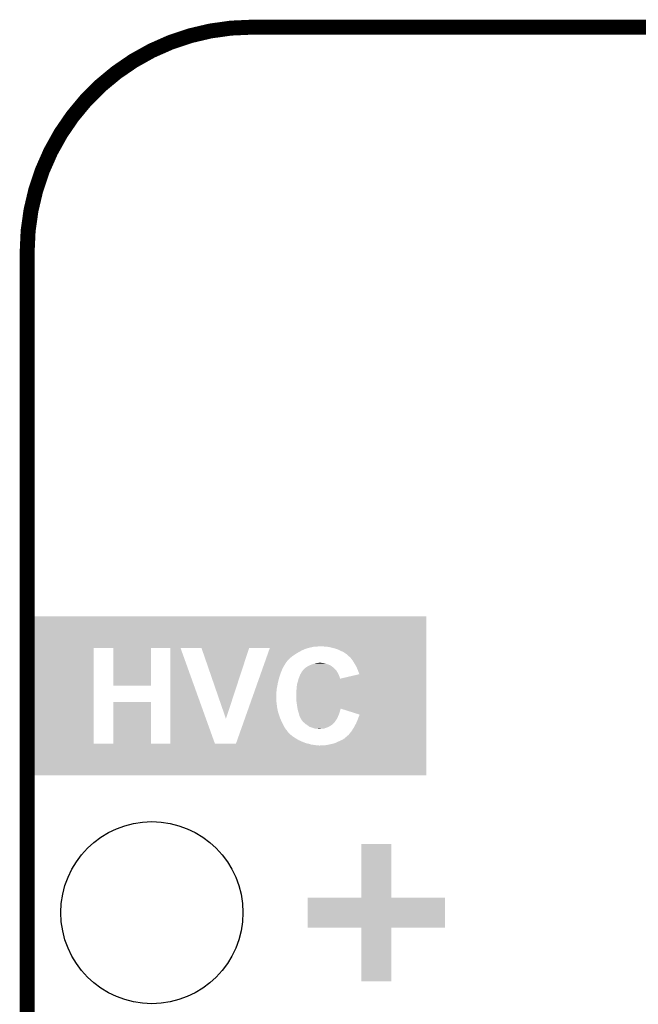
# Model space of a CAD drawing. Extents: x -1.3 to 24.2, y -3.9 to 39.2.
# Tile 31 of 42: x -1.3 to 5, y 29.2 to 39.2. Entities that reach past the tile are written whole.
import ezdxf

# ---------------------------------------------------------------- set-up
doc = ezdxf.new("R2010")
doc.units = 0
doc.layers.get('0').update_dxf_attribs({"linetype": 'CONTINUOUS'})
for name, color, linetype in [('DAC_20_CLICK_V100_GKO', 5, 'CONTINUOUS'), ('DAC_20_CLICK_V100_GTO', 14, 'CONTINUOUS'), ('DAC_20_CLICK_V100_GTS', 12, 'CONTINUOUS')]:
    doc.layers.add(name, color=color, linetype=linetype)

# ---------------------------------------------------------------- blocks, each defined once
blk = doc.blocks.new('ROUND_21')
blk.add_circle((0, 0), 0.927)

msp = doc.modelspace()

# ---------------------------------------------------------------- linework, layer by layer
at = {"layer": 'DAC_20_CLICK_V100_GKO', "const_width": 0.1524}
msp.add_lwpolyline([(1.016, 39.116, 0.4142136), (-1.27, 36.83)], format="xyb", dxfattribs=at)
for points in [[(1.016, 39.116), (21.844, 39.116)], [(-1.27, -3.81), (-1.27, 36.83)]]:
    msp.add_lwpolyline(points, dxfattribs=at)
at = {"layer": 'DAC_20_CLICK_V100_GTO'}
for points in [[(-1.26998, 32.81172), (-1.269976, 33.116494), (2.793994, 32.81172), (2.794, 33.116494)], [(-1.269976, 33.116494), (-1.269974, 33.11652), (2.794, 33.116494), (-1.269974, 33.11652)], [(-1.269996, 31.818602), (-1.26998, 32.793916), (-0.591816, 31.818602), (-0.591818, 32.793916)], [(-1.26998, 32.81168), (-1.26998, 32.81172), (1.611662, 32.81168), (1.7399, 32.81172)], [(-1.26998, 32.81166), (-1.26998, 32.81168), (1.611662, 32.81166), (1.611662, 32.81168)], [(-1.26998, 32.81156), (-1.26998, 32.81166), (1.719608, 32.81156), (1.611662, 32.81166)], [(-1.26998, 32.81154), (-1.26998, 32.81156), (1.719608, 32.81154), (1.719608, 32.81156)], [(-1.26998, 32.80918), (-1.26998, 32.81154), (1.68656, 32.80918), (1.719608, 32.81154)], [(-1.26998, 32.80664), (-1.26998, 32.80918), (1.648458, 32.80664), (1.68656, 32.80918)], [(-1.26998, 32.79902), (-1.26998, 32.80664), (1.61544, 32.79902), (1.648458, 32.80664)], [(-1.26998, 32.793936), (-1.26998, 32.79902), (1.595104, 32.793936), (1.61544, 32.79902)], [(-1.26998, 32.793918), (-1.26998, 32.793936), (-0.01014, 32.793918), (-0.010138, 32.793936)], [(-1.26998, 32.793916), (-1.26998, 32.793918), (-0.591818, 32.793916), (-0.393704, 32.793918)], [(-0.393678, 32.410422), (-0.393704, 32.793918), (-0.010164, 32.410422), (-0.01014, 32.793918)], [(0.121926, 32.793924), (-0.010138, 32.793936), (0.990612, 32.793924), (0.990616, 32.793936)], [(0.187956, 32.793918), (0.121926, 32.793924), (0.377448, 32.793918), (0.50546, 32.793924)], [(0.187938, 31.8186), (0.187954, 32.793914), (0.642616, 31.8186), (0.292108, 32.793914)], [(0.187954, 32.793914), (0.187956, 32.793918), (0.292108, 32.793914), (0.377448, 32.793918)], [(0.754398, 32.072654), (0.50546, 32.793924), (0.754398, 32.072654), (0.990612, 32.793924)], [(1.201406, 32.793912), (0.990616, 32.793936), (1.595008, 32.793912), (1.595104, 32.793936)], [(1.196916, 32.78124), (1.200516, 32.7914), (1.55448, 32.78124), (1.584962, 32.7914)], [(1.200516, 32.7914), (1.201406, 32.793912), (1.584962, 32.7914), (1.595008, 32.793912)], [(1.740098, 32.81168), (1.7399, 32.81172), (2.793994, 32.81168), (2.793994, 32.81172)], [(1.752602, 32.80918), (1.740098, 32.81168), (2.793994, 32.80918), (2.793994, 32.81168)], [(1.78308, 32.80664), (1.767842, 32.80918), (2.793994, 32.80664), (2.793994, 32.80918)], [(1.8034, 32.8041), (1.78308, 32.80664), (2.793994, 32.8041), (2.793994, 32.80664)], [(1.82372, 32.79902), (1.8034, 32.8041), (2.793994, 32.79902), (2.793994, 32.8041)], [(1.846578, 32.79394), (1.82372, 32.79902), (2.793994, 32.79394), (2.793994, 32.79902)], [(1.87198, 32.78632), (1.846578, 32.79394), (2.793994, 32.78632), (2.793994, 32.79394)], [(1.16183, 32.682176), (1.16453, 32.689798), (1.396998, 32.682176), (1.40462, 32.689798)], [(1.16453, 32.689798), (1.16723, 32.69742), (1.40462, 32.689798), (1.41478, 32.69742)], [(1.16723, 32.69742), (1.170828, 32.70758), (1.41478, 32.69742), (1.42748, 32.70758)], [(1.170828, 32.70758), (1.174426, 32.71774), (1.42748, 32.70758), (1.44272, 32.71774)], [(1.174426, 32.71774), (1.178924, 32.73044), (1.44272, 32.71774), (1.460502, 32.73044)], [(1.178924, 32.73044), (1.183422, 32.74314), (1.460502, 32.73044), (1.48082, 32.74314)], [(1.183422, 32.74314), (1.192418, 32.76854), (1.48082, 32.74314), (1.526542, 32.76854)], [(1.192418, 32.76854), (1.196916, 32.78124), (1.526542, 32.76854), (1.55448, 32.78124)], [(1.89484, 32.7787), (1.87198, 32.78632), (2.793994, 32.7787), (2.793994, 32.78632)], [(1.92024, 32.766), (1.89484, 32.7787), (2.793994, 32.766), (2.793994, 32.7787)], [(1.945646, 32.755838), (1.92024, 32.766), (2.793994, 32.755838), (2.793994, 32.766)], [(1.991362, 32.725358), (1.945646, 32.755838), (2.793992, 32.725358), (2.793994, 32.755838)], [(2.011686, 32.70504), (1.991362, 32.725358), (2.793992, 32.70504), (2.793992, 32.725358)], [(2.014216, 32.705018), (2.011686, 32.70504), (2.793992, 32.705018), (2.793992, 32.70504)], [(2.014234, 32.702498), (2.014216, 32.705018), (2.793992, 32.702498), (2.793992, 32.705018)], [(2.0193, 32.699958), (2.014234, 32.702498), (2.793992, 32.699958), (2.793992, 32.702498)], [(2.02438, 32.69488), (2.0193, 32.699958), (2.793992, 32.69488), (2.793992, 32.699958)], [(2.03454, 32.67964), (2.02438, 32.69488), (2.793992, 32.67964), (2.793992, 32.69488)], [(1.11865, 32.56026), (1.129446, 32.59074), (1.3208, 32.56026), (1.3335, 32.59074)], [(1.129446, 32.59074), (1.14024, 32.62122), (1.3335, 32.59074), (1.35128, 32.62122)], [(1.14024, 32.62122), (1.150136, 32.649158), (1.35128, 32.62122), (1.36906, 32.649158)], [(1.150136, 32.649158), (1.16003, 32.677092), (1.36906, 32.649158), (1.391914, 32.677092)], [(1.16003, 32.677092), (1.160032, 32.6771), (1.391914, 32.677092), (1.394444, 32.6771)], [(1.160032, 32.6771), (1.16183, 32.682176), (1.394444, 32.6771), (1.396998, 32.682176)], [(1.5367, 32.565334), (1.562098, 32.590738), (1.877066, 32.565334), (1.851662, 32.590738)], [(1.562098, 32.590738), (1.577338, 32.6009), (1.851662, 32.590738), (1.8415, 32.6009)], [(1.577338, 32.6009), (1.584956, 32.60598), (1.8415, 32.6009), (1.83388, 32.60598)], [(1.584956, 32.60598), (1.592574, 32.611058), (1.83388, 32.60598), (1.827106, 32.611058)], [(1.592574, 32.611058), (1.598674, 32.6136), (1.827106, 32.611058), (1.823714, 32.6136)], [(1.598674, 32.6136), (1.616964, 32.62122), (1.823714, 32.6136), (1.80848, 32.62122)], [(1.616964, 32.62122), (1.623062, 32.62376), (1.80848, 32.62122), (1.801708, 32.62376)], [(1.623062, 32.62376), (1.637032, 32.62884), (1.801708, 32.62376), (1.78816, 32.62884)], [(1.637032, 32.62884), (1.651, 32.633918), (1.78816, 32.62884), (1.772926, 32.633918)], [(1.651, 32.633918), (1.662434, 32.63646), (1.772926, 32.633918), (1.765298, 32.63646)], [(1.662434, 32.63646), (1.67386, 32.639), (1.765298, 32.63646), (1.7526, 32.639)], [(1.67386, 32.639), (1.686558, 32.64154), (1.7526, 32.639), (1.7399, 32.64154)], [(1.694176, 32.64154), (1.701798, 32.644078), (1.7399, 32.64154), (1.711984, 32.644078)], [(1.701798, 32.644078), (1.711962, 32.64408), (1.711984, 32.644078), (1.711962, 32.64408)], [(2.049782, 32.659318), (2.03454, 32.67964), (2.793992, 32.659318), (2.793992, 32.67964)], [(2.06502, 32.63392), (2.049782, 32.659318), (2.793992, 32.63392), (2.793992, 32.659318)], [(2.0828, 32.603438), (2.06502, 32.63392), (2.79399, 32.603438), (2.793992, 32.63392)], [(2.09804, 32.56788), (2.0828, 32.603438), (2.79399, 32.56788), (2.79399, 32.603438)], [(1.074568, 32.4358), (1.09616, 32.49676), (1.2827, 32.4358), (1.297942, 32.49676)], [(1.09616, 32.49676), (1.106956, 32.527242), (1.297942, 32.49676), (1.3081, 32.527242)], [(1.106956, 32.527242), (1.11865, 32.56026), (1.3081, 32.527242), (1.3208, 32.56026)], [(1.494614, 32.481548), (1.496058, 32.4866), (1.917704, 32.481548), (1.917698, 32.4866)], [(1.496058, 32.4866), (1.496062, 32.48661), (1.917698, 32.4866), (1.917696, 32.48661)], [(1.496062, 32.48661), (1.499324, 32.494222), (1.917696, 32.48661), (1.912618, 32.494222)], [(1.499324, 32.494222), (1.50368, 32.50438), (1.912618, 32.494222), (1.91008, 32.50438)], [(1.50368, 32.504382), (1.510792, 32.52216), (1.910078, 32.504382), (1.90246, 32.52216)], [(1.50368, 32.50438), (1.50368, 32.504382), (1.91008, 32.50438), (1.910078, 32.504382)], [(1.510792, 32.52216), (1.51384, 32.52978), (1.90246, 32.52216), (1.89865, 32.52978)], [(1.51384, 32.52978), (1.521458, 32.53994), (1.89865, 32.52978), (1.89357, 32.53994)], [(1.521458, 32.53994), (1.522726, 32.542478), (1.89357, 32.53994), (1.8923, 32.542478)], [(1.522726, 32.542478), (1.529078, 32.555172), (1.8923, 32.542478), (1.884368, 32.555172)], [(1.529078, 32.555172), (1.536694, 32.56279), (1.884368, 32.555172), (1.879606, 32.56279)], [(1.536694, 32.562802), (1.5367, 32.565334), (1.879598, 32.562802), (1.877066, 32.565334)], [(1.536694, 32.56279), (1.536694, 32.562802), (1.879606, 32.56279), (1.879598, 32.562802)], [(1.917704, 32.481548), (2.113256, 32.527238), (2.793988, 32.481548), (2.79399, 32.527238)], [(2.113256, 32.527238), (2.09804, 32.56788), (2.79399, 32.527238), (2.79399, 32.56788)], [(-0.393678, 32.410404), (-0.393678, 32.410422), (-0.393678, 32.410404), (-0.010164, 32.410422)], [(1.055678, 32.382462), (1.064672, 32.40786), (1.27254, 32.382462), (1.27762, 32.40786)], [(1.064672, 32.40786), (1.074568, 32.4358), (1.27762, 32.40786), (1.2827, 32.4358)], [(1.47066, 32.344362), (1.47574, 32.40024), (2.793986, 32.344362), (2.793988, 32.40024)], [(1.47574, 32.40024), (1.47828, 32.425638), (2.793988, 32.40024), (2.793988, 32.425638)], [(1.47828, 32.425638), (1.4859, 32.448502), (2.793988, 32.425638), (2.793988, 32.448502)], [(1.4859, 32.448502), (1.49098, 32.46882), (2.793988, 32.448502), (2.793988, 32.46882)], [(1.49098, 32.46882), (1.494614, 32.481548), (2.793988, 32.46882), (2.793988, 32.481548)], [(1.010696, 32.255462), (1.02509, 32.2961), (1.26746, 32.255462), (1.26746, 32.2961)], [(1.02509, 32.2961), (1.039652, 32.337214), (1.26746, 32.2961), (1.26746, 32.337214)], [(1.039652, 32.337214), (1.04668, 32.35706), (1.26746, 32.337214), (1.27, 32.35706)], [(1.04668, 32.35706), (1.055678, 32.382462), (1.27, 32.35706), (1.27254, 32.382462)], [(1.47066, 32.26562), (1.47066, 32.344362), (2.793986, 32.26562), (2.793986, 32.344362)], [(-0.393726, 31.818602), (-0.393696, 32.245278), (-0.010156, 31.818602), (-0.01018, 32.245278)], [(-0.393696, 32.245278), (-0.010182, 32.245296), (-0.01018, 32.245278), (-0.010182, 32.245296)], [(0.982808, 32.17672), (0.996302, 32.21482), (1.27762, 32.17672), (1.27254, 32.21482)], [(0.996302, 32.21482), (1.010696, 32.255462), (1.27254, 32.21482), (1.26746, 32.255462)], [(1.47574, 32.23006), (1.47066, 32.26562), (2.793984, 32.23006), (2.793986, 32.26562)], [(1.47828, 32.2072), (1.47574, 32.23006), (2.793984, 32.2072), (2.793984, 32.23006)], [(1.483662, 32.17671), (1.47828, 32.2072), (2.793984, 32.17671), (2.793984, 32.2072)], [(0.948622, 32.080202), (0.959418, 32.11068), (1.30556, 32.080202), (1.2954, 32.11068)], [(0.959418, 32.11068), (0.971112, 32.1437), (1.2954, 32.11068), (1.28524, 32.1437)], [(0.971112, 32.1437), (0.982808, 32.17672), (1.28524, 32.1437), (1.27762, 32.17672)], [(1.4859, 32.164018), (1.483662, 32.17671), (1.919408, 32.164018), (1.922802, 32.17671)], [(1.493372, 32.13862), (1.4859, 32.164018), (1.91262, 32.13862), (1.919408, 32.164018)], [(1.4986, 32.12084), (1.493372, 32.13862), (1.90578, 32.12084), (1.91262, 32.13862)], [(1.50241, 32.1056), (1.4986, 32.12084), (1.89992, 32.1056), (1.90578, 32.12084)], [(1.50368, 32.100518), (1.50241, 32.1056), (1.89761, 32.100518), (1.89992, 32.1056)], [(1.51384, 32.080202), (1.50368, 32.100518), (1.888374, 32.080202), (1.89761, 32.100518)], [(2.115806, 32.115738), (1.922802, 32.17671), (2.793982, 32.115738), (2.793984, 32.17671)], [(2.10058, 32.077662), (2.10566, 32.09036), (2.793982, 32.077662), (2.793982, 32.09036)], [(2.10566, 32.09036), (2.11074, 32.100518), (2.793982, 32.09036), (2.793982, 32.100518)], [(2.11074, 32.100518), (2.113278, 32.110678), (2.793982, 32.100518), (2.793982, 32.110678)], [(2.113278, 32.110678), (2.115806, 32.115738), (2.793982, 32.110678), (2.793982, 32.115738)], [(0.909938, 31.97098), (0.915338, 31.986222), (1.36144, 31.97098), (1.35128, 31.986222)], [(0.915338, 31.986222), (0.922534, 32.00654), (1.35128, 31.986222), (1.34112, 32.00654)], [(0.922534, 32.00654), (0.93063, 32.029398), (1.34112, 32.00654), (1.32842, 32.029398)], [(0.93063, 32.029398), (0.938726, 32.05226), (1.32842, 32.029398), (1.31826, 32.05226)], [(0.938726, 32.05226), (0.948622, 32.080202), (1.31826, 32.05226), (1.30556, 32.080202)], [(1.515294, 32.07766), (1.51384, 32.080202), (1.88722, 32.07766), (1.888374, 32.080202)], [(1.524, 32.062422), (1.515294, 32.07766), (1.87706, 32.062422), (1.88722, 32.07766)], [(1.5367, 32.047174), (1.524, 32.062422), (1.866896, 32.047174), (1.87706, 32.062422)], [(1.536706, 32.04463), (1.5367, 32.047174), (1.8652, 32.04463), (1.866896, 32.047174)], [(1.54178, 32.03956), (1.536706, 32.04463), (1.86182, 32.03956), (1.8652, 32.04463)], [(1.549402, 32.034478), (1.54178, 32.03956), (1.857754, 32.034478), (1.86182, 32.03956)], [(1.55702, 32.026862), (1.549402, 32.034478), (1.851662, 32.026862), (1.857754, 32.034478)], [(1.562102, 32.02178), (1.55702, 32.026862), (1.844044, 32.02178), (1.851662, 32.026862)], [(1.570214, 32.01671), (1.562102, 32.02178), (1.841502, 32.01671), (1.844044, 32.02178)], [(1.58242, 32.00908), (1.570214, 32.01671), (1.830062, 32.00908), (1.841502, 32.01671)], [(1.592218, 32.00146), (1.58242, 32.00908), (1.81864, 32.00146), (1.830062, 32.00908)], [(1.605282, 31.9913), (1.592218, 32.00146), (1.800352, 31.9913), (1.81864, 32.00146)], [(1.612902, 31.98876), (1.605282, 31.9913), (1.795782, 31.98876), (1.800352, 31.9913)], [(1.63576, 31.98114), (1.612902, 31.98876), (1.77292, 31.98114), (1.795782, 31.98876)], [(2.03454, 31.94812), (2.05994, 31.98876), (2.79398, 31.94812), (2.79398, 31.98876)], [(2.05994, 31.98876), (2.08026, 32.02686), (2.79398, 31.98876), (2.793982, 32.02686)], [(2.08026, 32.02686), (2.0955, 32.062422), (2.793982, 32.02686), (2.793982, 32.062422)], [(2.0955, 32.062422), (2.10058, 32.077662), (2.793982, 32.062422), (2.793982, 32.077662)], [(0.874854, 31.87192), (0.88115, 31.8897), (1.46812, 31.87192), (1.44018, 31.8897)], [(0.88115, 31.8897), (0.888348, 31.91002), (1.44018, 31.8897), (1.41478, 31.91002)], [(0.888348, 31.91002), (0.897344, 31.935422), (1.41478, 31.91002), (1.389372, 31.935422)], [(0.897344, 31.935422), (0.898248, 31.93797), (1.389372, 31.935422), (1.384298, 31.93797)], [(0.898248, 31.93797), (0.901842, 31.94812), (1.384298, 31.93797), (1.379218, 31.94812)], [(0.901842, 31.94812), (0.90544, 31.95828), (1.379218, 31.94812), (1.3716, 31.95828)], [(0.90544, 31.95828), (0.909938, 31.97098), (1.3716, 31.95828), (1.36144, 31.97098)], [(1.660522, 31.973522), (1.63576, 31.98114), (1.755142, 31.973522), (1.77292, 31.98114)], [(1.668784, 31.97098), (1.660522, 31.973522), (1.73736, 31.97098), (1.755142, 31.973522)], [(1.706868, 31.968442), (1.6891, 31.97098), (1.714504, 31.968442), (1.719584, 31.97098)], [(1.706882, 31.96844), (1.706868, 31.968442), (1.706882, 31.96844), (1.714504, 31.968442)], [(1.9685, 31.879532), (2.00406, 31.910018), (2.79398, 31.879532), (2.79398, 31.910018)], [(2.00406, 31.910018), (2.03454, 31.94812), (2.79398, 31.910018), (2.79398, 31.94812)], [(-1.27, 31.496026), (-1.269996, 31.8008), (2.793974, 31.496026), (2.793978, 31.8008)], [(-1.269996, 31.81858), (-1.269996, 31.818602), (-0.393726, 31.81858), (-0.591816, 31.818602)], [(-1.269996, 31.810962), (-1.269996, 31.81858), (1.620518, 31.810962), (1.597658, 31.81858)], [(-1.269996, 31.80588), (-1.269996, 31.810962), (1.66116, 31.80588), (1.620518, 31.810962)], [(-1.269996, 31.80334), (-1.269996, 31.80588), (1.676398, 31.80334), (1.66116, 31.80588)], [(-1.269996, 31.8008), (-1.269996, 31.80334), (1.701798, 31.8008), (1.691638, 31.80334)], [(-0.393726, 31.818584), (-0.393726, 31.818602), (0.187938, 31.818584), (-0.010156, 31.818602)], [(-0.393726, 31.81858), (-0.393726, 31.818584), (1.597658, 31.81858), (1.59764, 31.818584)], [(0.187938, 31.818584), (0.187938, 31.8186), (0.855964, 31.818584), (0.642616, 31.8186)], [(0.855964, 31.818584), (0.857762, 31.823662), (1.59764, 31.818584), (1.572258, 31.823662)], [(0.857762, 31.823662), (0.864958, 31.84398), (1.572258, 31.823662), (1.52146, 31.84398)], [(0.864958, 31.84398), (0.869456, 31.85668), (1.52146, 31.84398), (1.49352, 31.85668)], [(0.869456, 31.85668), (0.874854, 31.87192), (1.49352, 31.85668), (1.46812, 31.87192)], [(1.709422, 31.8008), (1.7399, 31.80334), (2.793978, 31.8008), (2.793978, 31.80334)], [(1.765298, 31.80334), (1.79324, 31.80842), (2.793978, 31.80334), (2.793978, 31.80842)], [(1.79324, 31.80842), (1.83896, 31.81858), (2.793978, 31.80842), (2.793978, 31.81858)], [(1.83896, 31.81858), (1.859278, 31.82366), (2.793978, 31.81858), (2.793978, 31.82366)], [(1.859278, 31.82366), (1.8796, 31.83128), (2.793978, 31.82366), (2.793978, 31.83128)], [(1.8796, 31.83128), (1.897378, 31.84144), (2.793978, 31.83128), (2.793978, 31.84144)], [(1.897378, 31.84144), (1.912618, 31.84652), (2.793978, 31.84144), (2.793978, 31.84652)], [(1.912618, 31.84652), (1.92786, 31.85414), (2.793978, 31.84652), (2.793978, 31.85414)], [(1.92786, 31.85414), (1.94056, 31.85922), (2.793978, 31.85414), (2.793978, 31.85922)], [(1.94056, 31.85922), (1.95072, 31.86684), (2.793978, 31.85922), (2.793978, 31.86684)], [(1.95072, 31.86684), (1.958338, 31.871918), (2.793978, 31.86684), (2.79398, 31.871918)], [(1.958338, 31.871918), (1.968486, 31.876998), (2.79398, 31.871918), (2.79398, 31.876998)], [(1.968486, 31.876998), (1.9685, 31.879532), (2.79398, 31.876998), (2.79398, 31.879532)], [(2.793974, 31.496), (-1.27, 31.496026), (2.793974, 31.496), (2.793974, 31.496026)], [(2.1336, 30.251426), (2.133624, 30.797494), (2.438426, 30.251426), (2.43838, 30.797494)], [(2.133624, 30.797494), (2.133626, 30.7975), (2.43838, 30.797494), (2.133626, 30.7975)], [(1.5875, 29.946626), (1.587524, 30.251374), (2.984474, 29.946626), (2.9845, 30.251374)], [(1.587524, 30.251374), (1.587526, 30.2514), (2.9845, 30.251374), (2.438426, 30.2514)], [(1.587526, 30.2514), (2.1336, 30.251426), (2.438426, 30.2514), (2.438426, 30.251426)], [(2.133574, 29.9466), (1.5875, 29.946626), (2.984474, 29.9466), (2.984474, 29.946626)], [(2.133576, 29.946574), (2.133574, 29.9466), (2.4384, 29.946574), (2.984474, 29.9466)], [(2.1336, 29.400526), (2.133576, 29.946574), (2.438374, 29.400526), (2.4384, 29.946574)], [(2.438374, 29.4005), (2.1336, 29.400526), (2.438374, 29.4005), (2.438374, 29.400526)]]:
    msp.add_solid(points, dxfattribs=at)

# ---------------------------------------------------------------- block references
at = {"layer": 'DAC_20_CLICK_V100_GTS'}
msp.add_blockref('ROUND_21', (0, 30.099), dxfattribs=at)

doc.saveas('drawing.dxf')
